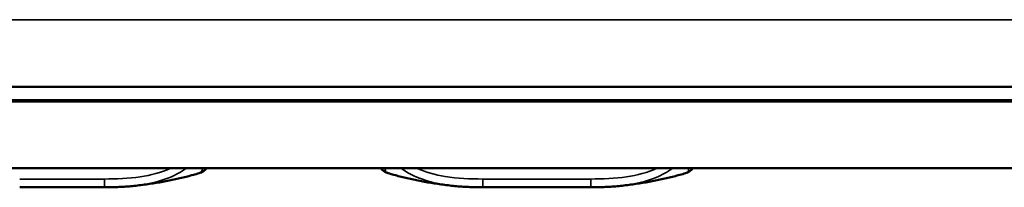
# Model space of a CAD drawing. Header units: inches. Extents: x 3.3 to 58.3, y 0.8 to 38.3.
# Tile 133 of 162: x 25.101 to 26.947, y 34.409 to 34.722. Entities that reach past the tile are written whole.
import ezdxf

# ---------------------------------------------------------------- set-up
doc = ezdxf.new("R2010")
doc.units = ezdxf.units.IN
doc.header["$MEASUREMENT"] = 0
doc.layers.add('Visible (ANSI)', color=7, linetype='Continuous', lineweight=50)
doc.layers.add('Visible Narrow (ANSI)', color=7, linetype='Continuous', lineweight=35)

msp = doc.modelspace()

# ---------------------------------------------------------------- linework, layer by layer
at = {"layer": 'Visible (ANSI)'}
for p, q in [((21.4529, 34.5965), (42.5251, 34.5965)), ((21.1991, 34.5694), (42.7791, 34.5694)), ((21.1991, 34.4444), (42.7791, 34.4444)), ((25.1012, 34.4086), (25.26, 34.4086)), ((25.9697, 34.4086), (26.172, 34.4086))]:
    msp.add_line(p, q, dxfattribs=at)
for centre, start, end in [((25.4344, 34.4547), 287.6432, 328.3033), ((25.7953, 34.4547), 211.6967, 252.3568), ((26.3464, 34.4547), 287.6432, 328.3033)]:
    msp.add_arc(centre, 0.0197, start, end, dxfattribs=at)
for points, knots in [([(25.4404, 34.436), (25.4333, 34.4337), (25.426, 34.4316), (25.4112, 34.4277), (25.4037, 34.4259), (25.3883, 34.4225), (25.3804, 34.421), (25.3643, 34.418), (25.3561, 34.4167), (25.3393, 34.4141), (25.3308, 34.4129), (25.3221, 34.4119)], [2.1581559, 2.1581559, 2.1581559, 2.1581559, 2.2487063, 2.2487063, 2.3392567, 2.3392567, 2.4298072, 2.4298072, 2.5203576, 2.5203576, 2.610908, 2.610908, 2.610908, 2.610908]), ([(25.9076, 34.4119), (25.8989, 34.4129), (25.8904, 34.4141), (25.8736, 34.4167), (25.8654, 34.418), (25.8493, 34.421), (25.8414, 34.4225), (25.826, 34.4259), (25.8185, 34.4277), (25.8037, 34.4316), (25.7965, 34.4337), (25.7893, 34.436)], [3.667393, 3.667393, 3.667393, 3.667393, 3.7579435, 3.7579435, 3.8484939, 3.8484939, 3.9390443, 3.9390443, 4.0295947, 4.0295947, 4.1201451, 4.1201451, 4.1201451, 4.1201451]), ([(26.3524, 34.436), (26.3453, 34.4337), (26.338, 34.4316), (26.3232, 34.4277), (26.3157, 34.4259), (26.3003, 34.4225), (26.2924, 34.421), (26.2763, 34.418), (26.2681, 34.4167), (26.2513, 34.4141), (26.2428, 34.4129), (26.2341, 34.4119)], [2.1581559, 2.1581559, 2.1581559, 2.1581559, 2.2487063, 2.2487063, 2.3392567, 2.3392567, 2.4298072, 2.4298072, 2.5203576, 2.5203576, 2.610908, 2.610908, 2.610908, 2.610908]), ([(25.26, 34.4086), (25.2641, 34.4086), (25.2681, 34.4086), (25.2763, 34.4088), (25.2804, 34.4089), (25.2887, 34.4092), (25.2929, 34.4094), (25.3012, 34.4099), (25.3054, 34.4102), (25.3137, 34.4109), (25.3179, 34.4113), (25.3221, 34.4119)], [0.2569517, 0.2569517, 0.2569517, 0.2569517, 0.2872237, 0.2872237, 0.3174956, 0.3174956, 0.3477676, 0.3477676, 0.3780395, 0.3780395, 0.4083115, 0.4083115, 0.4083115, 0.4083115]), ([(25.9076, 34.4119), (25.9118, 34.4113), (25.916, 34.4109), (25.9243, 34.4102), (25.9285, 34.4099), (25.9368, 34.4094), (25.941, 34.4092), (25.9493, 34.4089), (25.9534, 34.4088), (25.9616, 34.4086), (25.9656, 34.4086), (25.9697, 34.4086)], [-0.408153, -0.408153, -0.408153, -0.408153, -0.3779132, -0.3779132, -0.3476733, -0.3476733, -0.3174335, -0.3174335, -0.2871936, -0.2871936, -0.2569537, -0.2569537, -0.2569537, -0.2569537]), ([(26.172, 34.4086), (26.1761, 34.4086), (26.1801, 34.4086), (26.1883, 34.4088), (26.1924, 34.4089), (26.2007, 34.4092), (26.2049, 34.4094), (26.2132, 34.4099), (26.2174, 34.4102), (26.2257, 34.4109), (26.2299, 34.4113), (26.2341, 34.4119)], [0.2569517, 0.2569517, 0.2569517, 0.2569517, 0.2872237, 0.2872237, 0.3174956, 0.3174956, 0.3477676, 0.3477676, 0.3780395, 0.3780395, 0.4083115, 0.4083115, 0.4083115, 0.4083115])]:
    msp.add_open_spline(points, degree=3, knots=knots, dxfattribs=at)
at = {"layer": 'Visible Narrow (ANSI)'}
for p, q in [((21.4529, 34.7225), (42.5251, 34.7225)), ((24.1572, 34.5723), (42.6511, 34.5723)), ((25.26, 34.4241), (25.1012, 34.4241)), ((25.26, 34.4241), (25.26, 34.4086)), ((25.9697, 34.4241), (25.9697, 34.4086)), ((26.172, 34.4241), (25.9697, 34.4241)), ((26.172, 34.4241), (26.172, 34.4086))]:
    msp.add_line(p, q, dxfattribs=at)
for points, knots in [([(25.3843, 34.4444), (25.3664, 34.4361), (25.3468, 34.4312), (25.3272, 34.4282), (25.3051, 34.4249), (25.2824, 34.4241), (25.26, 34.4241)], [-0.5783527, -0.5783527, -0.5783527, -0.5783527, -0.427691, -0.427691, -0.427691, -0.2569517, -0.2569517, -0.2569517, -0.2569517]), ([(25.3224, 34.4117), (25.3428, 34.4143), (25.3631, 34.419), (25.3937, 34.4318), (25.4043, 34.4376), (25.4141, 34.4446)], [0.4083115, 0.4083115, 0.4083115, 0.4083115, 0.5559983, 0.5559983, 0.6373449, 0.6373449, 0.6373449, 0.6373449]), ([(25.7893, 34.4358), (25.7884, 34.4362), (25.7876, 34.4375), (25.7864, 34.4412), (25.786, 34.4427), (25.7857, 34.4444)], [0.469118, 0.469118, 0.469118, 0.469118, 0.5559983, 0.5559983, 0.5955389, 0.5955389, 0.5955389, 0.5955389]), ([(25.8158, 34.4444), (25.8407, 34.4265), (25.8706, 34.4174), (25.9022, 34.4126), (25.9049, 34.4122), (25.9076, 34.4119)], [-0.6369431, -0.6369431, -0.6369431, -0.6369431, -0.427691, -0.427691, -0.408153, -0.408153, -0.408153, -0.408153]), ([(25.9697, 34.4241), (25.946, 34.4241), (25.9221, 34.425), (25.8987, 34.4288), (25.8804, 34.4318), (25.8621, 34.4367), (25.8453, 34.4444)], [0.2569537, 0.2569537, 0.2569537, 0.2569537, 0.4371919, 0.4371919, 0.4371919, 0.5781167, 0.5781167, 0.5781167, 0.5781167]), ([(26.2963, 34.4444), (26.2784, 34.4361), (26.2588, 34.4312), (26.2392, 34.4282), (26.2171, 34.4249), (26.1944, 34.4241), (26.172, 34.4241)], [-0.5783527, -0.5783527, -0.5783527, -0.5783527, -0.427691, -0.427691, -0.427691, -0.2569517, -0.2569517, -0.2569517, -0.2569517]), ([(26.2344, 34.4117), (26.2548, 34.4143), (26.2751, 34.419), (26.3057, 34.4318), (26.3163, 34.4376), (26.3261, 34.4446)], [0.4083115, 0.4083115, 0.4083115, 0.4083115, 0.5559983, 0.5559983, 0.6373449, 0.6373449, 0.6373449, 0.6373449])]:
    msp.add_open_spline(points, degree=3, knots=knots, dxfattribs=at)
for points in [[(25.444, 34.4444), (25.4429, 34.4388), (25.4417, 34.4364), (25.4404, 34.436)], [(26.356, 34.4444), (26.3549, 34.4388), (26.3537, 34.4364), (26.3524, 34.436)]]:
    msp.add_open_spline(points, degree=3, dxfattribs=at)

doc.saveas('drawing.dxf')
